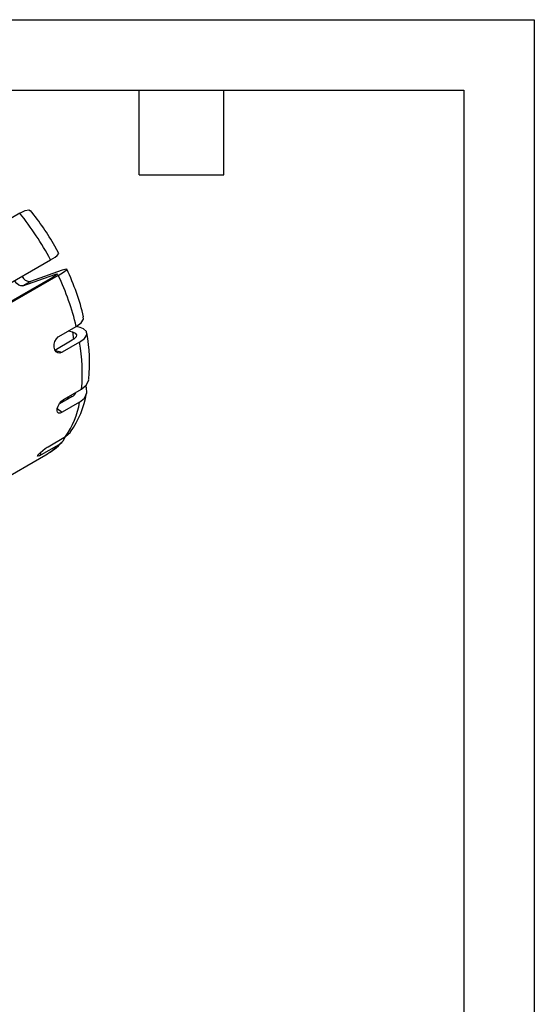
# Model space of a CAD drawing. Header units: inches. Extents: x 0 to 44, y 0 to 34.
# Tile 18 of 18: x 36.7 to 44, y 20 to 34. Entities that reach past the tile are written whole.
import ezdxf

# ---------------------------------------------------------------- set-up
doc = ezdxf.new("R2010")
doc.units = ezdxf.units.IN
doc.header["$LTSCALE"] = 4
doc.header["$MEASUREMENT"] = 0
doc.layers.add('TEXT', color=140, linetype='Continuous', lineweight=25)

msp = doc.modelspace()

# ---------------------------------------------------------------- linework, layer by layer
at = {"color": 7, "linetype": 'Continuous'}
for p, q in [((0.000389, 34.000421), (44.000389, 34.000421)), ((44.000389, 34.000421), (44.000389, 0.000421))]:
    msp.add_line(p, q, dxfattribs=at)
for p, q in [((36.704722, 31.256197), (34.848567, 30.184662)), ((37.261435, 30.684141), (37.202626, 30.789759)), ((35.284737, 29.525), (37.140892, 30.596536)), ((37.307014, 30.44762), (36.855655, 30.286114)), ((37.169602, 30.344136), (35.348836, 29.29303)), ((37.252141, 30.37367), (35.395986, 29.302135)), ((36.749589, 30.224884), (37.200948, 30.38639)), ((37.200948, 30.38639), (37.208321, 30.368149)), ((36.855655, 30.286114), (36.749589, 30.224884)), ((37.259454, 29.506239), (37.506941, 29.649111)), ((37.560779, 29.632519), (37.504373, 29.647628)), ((37.398307, 29.586397), (37.454713, 29.571288)), ((37.454713, 29.571288), (37.465972, 29.463761)), ((37.450106, 29.452999), (37.202619, 29.310127)), ((37.552694, 29.425518), (37.305207, 29.282647)), ((37.210524, 29.30801), (37.305207, 29.282647)), ((37.449514, 28.655429), (37.266588, 28.549828)), ((37.33458, 28.618472), (37.582068, 28.761344)), ((37.554414, 28.575686), (37.306926, 28.432815)), ((37.23731, 28.485736), (37.306926, 28.432815)), ((37.105794, 27.943867), (37.353281, 28.086739)), ((37.257002, 27.971117), (37.009514, 27.828246)), ((35.542217, 26.944552), (37.07432, 27.829017)), ((36.990671, 27.853255), (37.009514, 27.828246))]:
    msp.add_line(p, q)
at = {"flags": 128}
for points in [[(36.704722, 31.256197), (36.780233, 31.292753), (36.834577, 31.303814), (36.855975, 31.291439)], [(37.252141, 30.37367), (37.323147, 30.417039), (37.364487, 30.447767), (37.371533, 30.462413), (37.343453, 30.459317), (37.307014, 30.44762)], [(37.200948, 30.38639), (37.229438, 30.39483), (37.238723, 30.393087), (37.227746, 30.381357), (37.197795, 30.360993), (37.169602, 30.344136)], [(36.749589, 30.224884), (36.722741, 30.223197), (36.692421, 30.235155), (36.662289, 30.259314), (36.635976, 30.292761), (36.630508, 30.301897)], [(37.506941, 29.649111), (37.575315, 29.699963), (37.609059, 29.752293), (37.605919, 29.784582)], [(37.552694, 29.425518), (37.621069, 29.476371), (37.654812, 29.528701), (37.65015, 29.576642), (37.607554, 29.614823), (37.560779, 29.632519)], [(37.305207, 29.282647), (37.274917, 29.271999), (37.245859, 29.275029), (37.221086, 29.29146), (37.203174, 29.319527), (37.194003, 29.35607), (37.194562, 29.396955), (37.204901, 29.437593), (37.224101, 29.473379), (37.250213, 29.500176), (37.259454, 29.506239)], [(37.454713, 29.571288), (37.492064, 29.554529), (37.509212, 29.530427), (37.504204, 29.501723), (37.477655, 29.471686), (37.450106, 29.452999)], [(37.554414, 28.575686), (37.622485, 28.633398), (37.655352, 28.70553), (37.64934, 28.783991), (37.635934, 28.807013)], [(37.582068, 28.761344), (37.650139, 28.819056), (37.683006, 28.891188), (37.682048, 28.90369)], [(37.392683, 28.652014), (37.385146, 28.627296), (37.378121, 28.614215)], [(37.306926, 28.432815), (37.278708, 28.420981), (37.255627, 28.420624), (37.240067, 28.431944), (37.233567, 28.453865), (37.236701, 28.484012), (37.249067, 28.518984), (37.269405, 28.554788), (37.295678, 28.58725), (37.325132, 28.612504), (37.33458, 28.618472)], [(37.257002, 27.971117), (37.32715, 28.03388), (37.354427, 28.094736)], [(37.353281, 28.086739), (37.42343, 28.149501), (37.424927, 28.152841)], [(37.009514, 27.828246), (36.983191, 27.814353), (36.965593, 27.808081), (36.958524, 27.810363), (36.962605, 27.82122), (36.977229, 27.839601), (37.0007, 27.863442), (37.030503, 27.889943), (37.063504, 27.915892), (37.096148, 27.938088), (37.105794, 27.943867)]]:
    msp.add_lwpolyline(points, dxfattribs=at)
for centre, radius, start, end in [((33.801883, 28.834068), 3.922982, 29.9022429, 38.8208974), ((33.38339, 28.586096), 4.261536, 28.148871, 38.7966678), ((37.051619, 30.842927), 0.262066, 289.9164737, 322.3528275), ((34.318108, 29.007248), 3.382609, 13.299843, 25.4490529), ((36.850325, 30.408443), 0.122445, 201.7207608, 272.4948218), ((33.714096, 28.722392), 3.904418, 13.7302643, 25.0194292), ((35.448246, 29.134324), 2.247859, 354.1084639, 10.853892), ((35.056321, 28.982379), 2.5354, 354.9986349, 10.0659136), ((36.355933, 28.922176), 1.316132, 324.2535632, 350.3801675), ((37.414962, 28.740276), 0.091613, 292.1573893, 344.5348733), ((36.291675, 28.809281), 1.284164, 325.7603046, 349.5192872), ((36.658175, 28.609473), 0.882966, 298.0375614, 317.1827688), ((36.647864, 28.565735), 0.851245, 300.0648009, 315.6911012)]:
    msp.add_arc(centre, radius, start, end)
at = {"layer": 'TEXT'}
for p, q in [((1, 33), (43, 33)), ((38.4, 31.8), (38.4, 33)), ((39.6, 31.8), (39.6, 33)), ((43, 33), (43, 1)), ((38.4, 31.8), (39.6, 31.8))]:
    msp.add_line(p, q, dxfattribs=at)

doc.saveas('drawing.dxf')
